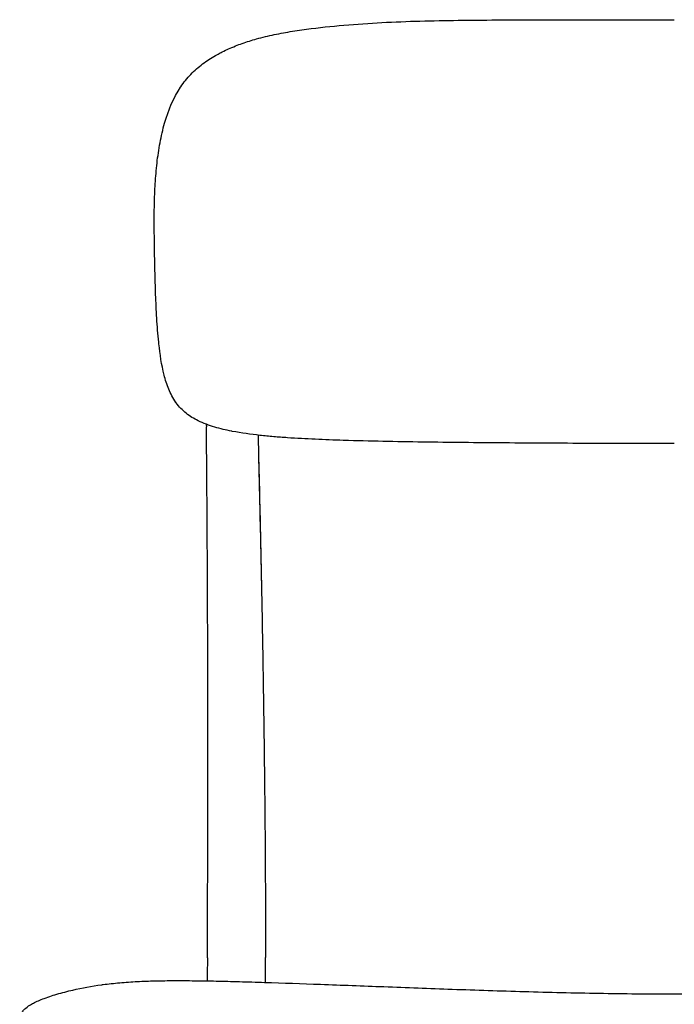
# Model space of a CAD drawing. Header units: millimetres. Extents: x -51070 to 51016057, y -411665 to 5485636.
# Tile 19 of 27: x 51014887 to 51015111, y 5484832 to 5485169. Entities that reach past the tile are written whole.
import ezdxf

# ---------------------------------------------------------------- set-up
doc = ezdxf.new("R2010")
doc.units = ezdxf.units.MM
doc.layers.add('08-01-2026-telaio-080126', color=7, linetype='Continuous', true_color=0x000000)

msp = doc.modelspace()

# ---------------------------------------------------------------- linework, layer by layer
at = {"layer": '08-01-2026-telaio-080126', "color": 7}
for points, knots in [([(51014954.81, 5485157.59), (51014955.3, 5485157.86), (51014955.8, 5485158.12), (51014956.98, 5485158.71), (51014957.71, 5485159.05), (51014958.42, 5485159.37), (51014959.97, 5485160.06), (51014961.55, 5485160.69), (51014964.73, 5485161.81), (51014966.36, 5485162.32), (51014968, 5485162.78), (51014970, 5485163.33), (51014972.03, 5485163.82), (51014976.13, 5485164.69), (51014978.21, 5485165.07), (51014980.31, 5485165.41), (51014984.51, 5485166.09), (51014988.79, 5485166.6), (51014993.12, 5485167.04), (51014997.37, 5485167.47), (51015001.67, 5485167.81), (51015006.05, 5485168.1), (51015010.34, 5485168.37), (51015014.67, 5485168.58), (51015019.06, 5485168.74), (51015023.38, 5485168.9), (51015027.74, 5485169.01), (51015032.13, 5485169.09), (51015036.48, 5485169.16), (51015040.85, 5485169.21), (51015045.25, 5485169.24), (51015049.61, 5485169.27), (51015053.99, 5485169.29), (51015058.39, 5485169.31), (51015062.76, 5485169.32), (51015067.14, 5485169.33), (51015071.54, 5485169.34), (51015075.91, 5485169.35), (51015080.3, 5485169.35), (51015084.69, 5485169.36), (51015093.46, 5485169.36), (51015102.23, 5485169.36), (51015111.02, 5485169.36)], [0.553306, 0.553306, 0.553306, 0.553306, 2.330848, 2.330848, 4.994493, 4.994493, 4.994493, 10.691654, 10.691654, 16.514409, 16.514409, 16.514409, 23.597693, 23.597693, 30.761446, 30.761446, 30.761446, 45.091331, 45.091331, 45.091331, 59.141449, 59.141449, 59.141449, 72.934493, 72.934493, 72.934493, 86.539259, 86.539259, 86.539259, 100.00329, 100.00329, 100.00329, 113.357142, 113.357142, 113.357142, 126.627553, 126.627553, 126.627553, 139.842175, 139.842175, 139.842175, 166.195452, 166.195452, 166.195452, 166.195452]), ([(51014954.81, 5485157.59), (51014955.3, 5485157.86), (51014955.8, 5485158.12), (51014956.98, 5485158.71), (51014957.71, 5485159.05), (51014958.42, 5485159.37), (51014959.97, 5485160.06), (51014961.55, 5485160.69), (51014964.73, 5485161.81), (51014966.36, 5485162.32), (51014968, 5485162.78), (51014970, 5485163.33), (51014972.03, 5485163.82), (51014976.13, 5485164.69), (51014978.21, 5485165.07), (51014980.31, 5485165.41), (51014984.51, 5485166.09), (51014988.79, 5485166.6), (51014993.12, 5485167.04), (51014997.37, 5485167.47), (51015001.67, 5485167.81), (51015006.05, 5485168.1), (51015010.34, 5485168.37), (51015014.67, 5485168.58), (51015019.06, 5485168.74), (51015023.38, 5485168.9), (51015027.74, 5485169.01), (51015032.13, 5485169.09), (51015036.48, 5485169.16), (51015040.85, 5485169.21), (51015045.25, 5485169.24), (51015049.61, 5485169.27), (51015053.99, 5485169.29), (51015058.39, 5485169.31), (51015062.76, 5485169.32), (51015067.14, 5485169.33), (51015071.54, 5485169.34), (51015075.91, 5485169.35), (51015080.3, 5485169.35), (51015084.69, 5485169.36), (51015093.46, 5485169.36), (51015102.23, 5485169.36), (51015111.02, 5485169.36)], [0.553306, 0.553306, 0.553306, 0.553306, 2.330848, 2.330848, 4.994493, 4.994493, 4.994493, 10.691654, 10.691654, 16.514409, 16.514409, 16.514409, 23.597693, 23.597693, 30.761446, 30.761446, 30.761446, 45.091331, 45.091331, 45.091331, 59.141449, 59.141449, 59.141449, 72.934493, 72.934493, 72.934493, 86.539259, 86.539259, 86.539259, 100.00329, 100.00329, 100.00329, 113.357142, 113.357142, 113.357142, 126.627553, 126.627553, 126.627553, 139.842175, 139.842175, 139.842175, 166.195452, 166.195452, 166.195452, 166.195452]), ([(51014941.99, 5485146.31), (51014942.01, 5485146.34), (51014942.03, 5485146.36), (51014942.05, 5485146.39), (51014943.08, 5485147.92), (51014944.24, 5485149.34), (51014945.49, 5485150.65), (51014946.75, 5485151.95), (51014948.1, 5485153.13), (51014949.52, 5485154.21), (51014950.94, 5485155.29), (51014952.43, 5485156.26), (51014953.98, 5485157.13), (51014954.11, 5485157.21), (51014954.23, 5485157.28), (51014954.49, 5485157.42), (51014954.64, 5485157.5), (51014954.81, 5485157.59)], [0, 0, 0, 0, 0.110596, 0.110596, 0.110596, 6.471117, 6.471117, 6.471117, 12.814288, 12.814288, 12.814288, 19.135068, 19.135068, 19.135068, 19.696702, 19.696702, 20.258123, 20.258123, 20.258123, 20.258123]), ([(51014941.99, 5485146.31), (51014942.01, 5485146.34), (51014942.03, 5485146.36), (51014942.05, 5485146.39), (51014943.08, 5485147.92), (51014944.24, 5485149.34), (51014945.49, 5485150.65), (51014946.75, 5485151.95), (51014948.1, 5485153.13), (51014949.52, 5485154.21), (51014950.94, 5485155.29), (51014952.43, 5485156.26), (51014953.98, 5485157.13), (51014954.11, 5485157.21), (51014954.23, 5485157.28), (51014954.49, 5485157.42), (51014954.64, 5485157.5), (51014954.81, 5485157.59)], [0, 0, 0, 0, 0.110596, 0.110596, 0.110596, 6.471117, 6.471117, 6.471117, 12.814288, 12.814288, 12.814288, 19.135068, 19.135068, 19.135068, 19.696702, 19.696702, 20.258123, 20.258123, 20.258123, 20.258123]), ([(51014940.37, 5485038.43), (51014939.37, 5485039.84), (51014938.57, 5485041.37), (51014937.92, 5485042.96), (51014937.27, 5485044.52), (51014936.77, 5485046.13), (51014936.36, 5485047.75), (51014935.45, 5485051.31), (51014934.96, 5485054.88), (51014934.56, 5485058.47), (51014934.54, 5485058.65), (51014934.52, 5485058.83), (51014934.5, 5485059.01), (51014934.21, 5485061.75), (51014934, 5485064.48), (51014933.83, 5485067.21), (51014933.66, 5485069.94), (51014933.55, 5485072.65), (51014933.45, 5485075.37), (51014933.35, 5485078.08), (51014933.28, 5485080.79), (51014933.22, 5485083.5), (51014933.15, 5485086.21), (51014933.1, 5485088.92), (51014933.06, 5485091.62), (51014933.05, 5485091.7), (51014933.05, 5485091.78), (51014933.05, 5485091.85), (51014933.01, 5485094.23), (51014932.98, 5485096.62), (51014932.97, 5485098.99), (51014932.96, 5485101.38), (51014932.97, 5485103.76), (51014933.02, 5485106.13), (51014933.08, 5485108.51), (51014933.17, 5485110.89), (51014933.31, 5485113.25), (51014933.46, 5485115.61), (51014933.66, 5485117.96), (51014933.92, 5485120.3), (51014934.19, 5485122.63), (51014934.53, 5485124.95), (51014934.95, 5485127.23), (51014935.38, 5485129.52), (51014935.89, 5485131.78), (51014936.52, 5485133.98), (51014937.79, 5485138.41), (51014939.54, 5485142.65), (51014941.99, 5485146.31)], [0, 0, 0, 0, 5.178025, 5.178025, 5.178025, 10.260298, 10.260298, 10.260298, 21.333172, 21.333172, 21.333172, 21.891407, 21.891407, 21.891407, 30.359905, 30.359905, 30.359905, 38.808559, 38.808559, 38.808559, 47.244633, 47.244633, 47.244633, 55.673562, 55.673562, 55.673562, 55.910621, 55.910621, 55.910621, 63.326435, 63.326435, 63.326435, 70.760945, 70.760945, 70.760945, 78.213325, 78.213325, 78.213325, 85.675574, 85.675574, 85.675574, 93.146537, 93.146537, 93.146537, 100.642301, 100.642301, 100.642301, 115.816808, 115.816808, 115.816808, 115.816808]), ([(51014940.37, 5485038.43), (51014939.37, 5485039.84), (51014938.57, 5485041.37), (51014937.92, 5485042.96), (51014937.27, 5485044.52), (51014936.77, 5485046.13), (51014936.36, 5485047.75), (51014935.45, 5485051.31), (51014934.96, 5485054.88), (51014934.56, 5485058.47), (51014934.54, 5485058.65), (51014934.52, 5485058.83), (51014934.5, 5485059.01), (51014934.21, 5485061.75), (51014934, 5485064.48), (51014933.83, 5485067.21), (51014933.66, 5485069.94), (51014933.55, 5485072.65), (51014933.45, 5485075.37), (51014933.35, 5485078.08), (51014933.28, 5485080.79), (51014933.22, 5485083.5), (51014933.15, 5485086.21), (51014933.1, 5485088.92), (51014933.06, 5485091.62), (51014933.05, 5485091.7), (51014933.05, 5485091.78), (51014933.05, 5485091.85), (51014933.01, 5485094.23), (51014932.98, 5485096.62), (51014932.97, 5485098.99), (51014932.96, 5485101.38), (51014932.97, 5485103.76), (51014933.02, 5485106.13), (51014933.08, 5485108.51), (51014933.17, 5485110.89), (51014933.31, 5485113.25), (51014933.46, 5485115.61), (51014933.66, 5485117.96), (51014933.92, 5485120.3), (51014934.19, 5485122.63), (51014934.53, 5485124.95), (51014934.95, 5485127.23), (51014935.38, 5485129.52), (51014935.89, 5485131.78), (51014936.52, 5485133.98), (51014937.79, 5485138.41), (51014939.54, 5485142.65), (51014941.99, 5485146.31)], [0, 0, 0, 0, 5.178025, 5.178025, 5.178025, 10.260298, 10.260298, 10.260298, 21.333172, 21.333172, 21.333172, 21.891407, 21.891407, 21.891407, 30.359905, 30.359905, 30.359905, 38.808559, 38.808559, 38.808559, 47.244633, 47.244633, 47.244633, 55.673562, 55.673562, 55.673562, 55.910621, 55.910621, 55.910621, 63.326435, 63.326435, 63.326435, 70.760945, 70.760945, 70.760945, 78.213325, 78.213325, 78.213325, 85.675574, 85.675574, 85.675574, 93.146537, 93.146537, 93.146537, 100.642301, 100.642301, 100.642301, 115.816808, 115.816808, 115.816808, 115.816808]), ([(51014997.81, 5485025.42), (51014997.77, 5485025.42), (51014997.74, 5485025.42), (51014997.7, 5485025.42), (51014996.09, 5485025.47), (51014994.48, 5485025.52), (51014992.88, 5485025.58), (51014991.28, 5485025.64), (51014989.68, 5485025.71), (51014988.09, 5485025.78), (51014986.5, 5485025.85), (51014984.91, 5485025.93), (51014983.33, 5485026.02), (51014981.74, 5485026.11), (51014980.16, 5485026.2), (51014978.59, 5485026.31), (51014977.01, 5485026.42), (51014975.43, 5485026.54), (51014973.86, 5485026.67), (51014972.29, 5485026.81), (51014970.72, 5485026.96), (51014969.15, 5485027.13), (51014965.99, 5485027.48), (51014962.86, 5485027.9), (51014959.69, 5485028.51), (51014959.6, 5485028.53), (51014959.51, 5485028.55), (51014959.42, 5485028.56), (51014957.5, 5485028.94), (51014955.59, 5485029.38), (51014953.68, 5485029.95), (51014951.75, 5485030.52), (51014949.84, 5485031.22), (51014947.98, 5485032.14), (51014947.27, 5485032.49), (51014946.57, 5485032.88), (51014945.89, 5485033.3), (51014945.21, 5485033.73), (51014944.54, 5485034.19), (51014943.91, 5485034.7), (51014942.63, 5485035.73), (51014941.46, 5485036.93), (51014940.49, 5485038.27), (51014940.45, 5485038.33), (51014940.41, 5485038.38), (51014940.37, 5485038.43)], [0, 0, 0, 0, 0.116858, 0.116858, 0.116858, 5.304282, 5.304282, 5.304282, 10.493239, 10.493239, 10.493239, 15.684278, 15.684278, 15.684278, 20.877953, 20.877953, 20.877953, 26.075381, 26.075381, 26.075381, 31.277862, 31.277862, 31.277862, 41.714653, 41.714653, 41.714653, 42.018524, 42.018524, 42.018524, 48.333298, 48.333298, 48.333298, 54.730019, 54.730019, 54.730019, 57.176575, 57.176575, 57.176575, 59.645471, 59.645471, 59.645471, 64.63785, 64.63785, 64.63785, 64.836535, 64.836535, 64.836535, 64.836535]), ([(51014997.81, 5485025.42), (51014997.77, 5485025.42), (51014997.74, 5485025.42), (51014997.7, 5485025.42), (51014996.09, 5485025.47), (51014994.48, 5485025.52), (51014992.88, 5485025.58), (51014991.28, 5485025.64), (51014989.68, 5485025.71), (51014988.09, 5485025.78), (51014986.5, 5485025.85), (51014984.91, 5485025.93), (51014983.33, 5485026.02), (51014981.74, 5485026.11), (51014980.16, 5485026.2), (51014978.59, 5485026.31), (51014977.01, 5485026.42), (51014975.43, 5485026.54), (51014973.86, 5485026.67), (51014972.29, 5485026.81), (51014970.72, 5485026.96), (51014969.15, 5485027.13), (51014965.99, 5485027.48), (51014962.86, 5485027.9), (51014959.69, 5485028.51), (51014959.6, 5485028.53), (51014959.51, 5485028.55), (51014959.42, 5485028.56), (51014957.5, 5485028.94), (51014955.59, 5485029.38), (51014953.68, 5485029.95), (51014951.75, 5485030.52), (51014949.84, 5485031.22), (51014947.98, 5485032.14), (51014947.27, 5485032.49), (51014946.57, 5485032.88), (51014945.89, 5485033.3), (51014945.21, 5485033.73), (51014944.54, 5485034.19), (51014943.91, 5485034.7), (51014942.63, 5485035.73), (51014941.46, 5485036.93), (51014940.49, 5485038.27), (51014940.45, 5485038.33), (51014940.41, 5485038.38), (51014940.37, 5485038.43)], [0, 0, 0, 0, 0.116858, 0.116858, 0.116858, 5.304282, 5.304282, 5.304282, 10.493239, 10.493239, 10.493239, 15.684278, 15.684278, 15.684278, 20.877953, 20.877953, 20.877953, 26.075381, 26.075381, 26.075381, 31.277862, 31.277862, 31.277862, 41.714653, 41.714653, 41.714653, 42.018524, 42.018524, 42.018524, 48.333298, 48.333298, 48.333298, 54.730019, 54.730019, 54.730019, 57.176575, 57.176575, 57.176575, 59.645471, 59.645471, 59.645471, 64.63785, 64.63785, 64.63785, 64.836535, 64.836535, 64.836535, 64.836535]), ([(51014951.06, 5485001.56), (51014951.03, 5485006.49), (51014950.99, 5485011.41), (51014950.96, 5485016.34), (51014950.92, 5485020.88), (51014950.88, 5485025.47), (51014950.84, 5485030.11)], [0, 0, 0, 0, 14.972431, 14.972431, 14.972431, 28.962724, 28.962724, 28.962724, 28.962724]), ([(51014951.06, 5485001.56), (51014951.03, 5485006.49), (51014950.99, 5485011.41), (51014950.96, 5485016.34), (51014950.92, 5485020.88), (51014950.88, 5485025.47), (51014950.84, 5485030.11)], [0, 0, 0, 0, 14.972431, 14.972431, 14.972431, 28.962724, 28.962724, 28.962724, 28.962724]), ([(51014968.52, 5485027.2), (51014968.58, 5485024.47), (51014968.65, 5485021.77), (51014968.71, 5485019.11), (51014968.84, 5485013.62), (51014968.96, 5485008.13), (51014969.09, 5485002.62)], [6.747882, 6.747882, 6.747882, 6.747882, 15.052595, 15.052595, 15.052595, 31.772588, 31.772588, 31.772588, 31.772588]), ([(51014968.52, 5485027.2), (51014968.58, 5485024.47), (51014968.65, 5485021.77), (51014968.71, 5485019.11), (51014968.84, 5485013.62), (51014968.96, 5485008.13), (51014969.09, 5485002.62)], [6.747882, 6.747882, 6.747882, 6.747882, 15.052595, 15.052595, 15.052595, 31.772588, 31.772588, 31.772588, 31.772588]), ([(51015111.02, 5485024.33), (51015101.26, 5485024.33), (51015091.5, 5485024.35), (51015081.78, 5485024.38), (51015072.06, 5485024.42), (51015062.37, 5485024.47), (51015052.79, 5485024.54), (51015052.78, 5485024.54), (51015052.77, 5485024.54), (51015052.76, 5485024.54), (51015043.37, 5485024.61), (51015034.09, 5485024.7), (51015024.93, 5485024.83), (51015020.35, 5485024.89), (51015015.79, 5485024.97), (51015011.27, 5485025.07), (51015006.75, 5485025.16), (51015002.26, 5485025.28), (51014997.81, 5485025.42)], [115.953386, 115.953386, 115.953386, 115.953386, 145.234524, 145.234524, 145.234524, 174.52451, 174.52451, 174.52451, 174.555248, 174.555248, 174.555248, 203.233128, 203.233128, 203.233128, 217.569081, 217.569081, 217.569081, 231.908731, 231.908731, 231.908731, 231.908731]), ([(51015111.02, 5485024.33), (51015101.26, 5485024.33), (51015091.5, 5485024.35), (51015081.78, 5485024.38), (51015072.06, 5485024.42), (51015062.37, 5485024.47), (51015052.79, 5485024.54), (51015052.78, 5485024.54), (51015052.77, 5485024.54), (51015052.76, 5485024.54), (51015043.37, 5485024.61), (51015034.09, 5485024.7), (51015024.93, 5485024.83), (51015020.35, 5485024.89), (51015015.79, 5485024.97), (51015011.27, 5485025.07), (51015006.75, 5485025.16), (51015002.26, 5485025.28), (51014997.81, 5485025.42)], [115.953386, 115.953386, 115.953386, 115.953386, 145.234524, 145.234524, 145.234524, 174.52451, 174.52451, 174.52451, 174.555248, 174.555248, 174.555248, 203.233128, 203.233128, 203.233128, 217.569081, 217.569081, 217.569081, 231.908731, 231.908731, 231.908731, 231.908731]), ([(51014951.18, 5484852.53), (51014951.19, 5484856.78), (51014951.21, 5484860.86), (51014951.23, 5484864.78), (51014951.25, 5484870.17), (51014951.26, 5484875.56), (51014951.28, 5484880.96)], [4.108176, 4.108176, 4.108176, 4.108176, 16.37088, 16.37088, 16.37088, 32.563333, 32.563333, 32.563333, 32.563333]), ([(51014951.18, 5484852.53), (51014951.19, 5484856.78), (51014951.21, 5484860.86), (51014951.23, 5484864.78), (51014951.25, 5484870.17), (51014951.26, 5484875.56), (51014951.28, 5484880.96)], [4.108176, 4.108176, 4.108176, 4.108176, 16.37088, 16.37088, 16.37088, 32.563333, 32.563333, 32.563333, 32.563333]), ([(51014970.96, 5484881.12), (51014971, 5484875.72), (51014971.02, 5484870.32), (51014971.04, 5484864.92), (51014971.06, 5484859.45), (51014971.07, 5484853.99), (51014971.07, 5484848.53)], [0, 0, 0, 0, 16.215101, 16.215101, 16.215101, 32.614379, 32.614379, 32.614379, 32.614379]), ([(51014970.96, 5484881.12), (51014971, 5484875.72), (51014971.02, 5484870.32), (51014971.04, 5484864.92), (51014971.06, 5484859.45), (51014971.07, 5484853.99), (51014971.07, 5484848.53)], [0, 0, 0, 0, 16.215101, 16.215101, 16.215101, 32.614379, 32.614379, 32.614379, 32.614379]), ([(51014886.9, 5484826.09), (51014886.91, 5484826.25), (51014886.92, 5484826.39), (51014886.93, 5484826.52), (51014886.97, 5484826.88), (51014887.01, 5484827.2), (51014887.09, 5484827.71), (51014887.13, 5484827.95), (51014887.17, 5484828.16), (51014887.18, 5484828.19), (51014887.19, 5484828.22), (51014887.19, 5484828.24), (51014887.23, 5484828.41), (51014887.27, 5484828.56), (51014887.33, 5484828.76), (51014887.36, 5484828.85), (51014887.41, 5484829), (51014887.43, 5484829.05), (51014887.47, 5484829.15), (51014887.48, 5484829.2), (51014887.54, 5484829.32), (51014887.57, 5484829.39), (51014887.73, 5484829.72), (51014887.89, 5484829.97), (51014888.06, 5484830.2), (51014888.31, 5484830.53), (51014888.61, 5484830.85), (51014888.96, 5484831.16), (51014889.55, 5484831.68), (51014890.29, 5484832.18), (51014891.24, 5484832.69), (51014891.73, 5484832.95), (51014892.29, 5484833.23), (51014892.93, 5484833.52), (51014893.98, 5484833.99), (51014895.36, 5484834.54), (51014897.23, 5484835.17), (51014898.71, 5484835.67), (51014900.42, 5484836.18), (51014902.32, 5484836.68), (51014903.21, 5484836.91), (51014904.14, 5484837.14), (51014905.09, 5484837.36), (51014908.25, 5484838.09), (51014911.5, 5484838.68), (51014915.01, 5484839.16), (51014915.16, 5484839.18), (51014915.3, 5484839.2), (51014915.45, 5484839.22), (51014917.29, 5484839.46), (51014919.19, 5484839.67), (51014921.16, 5484839.84), (51014923.11, 5484840.01), (51014925.14, 5484840.15), (51014927.24, 5484840.26), (51014929.19, 5484840.36), (51014931.2, 5484840.44), (51014933.29, 5484840.49), (51014933.33, 5484840.49), (51014933.36, 5484840.49), (51014933.39, 5484840.49), (51014935.47, 5484840.54), (51014937.63, 5484840.57), (51014939.89, 5484840.58)], [1.4223, 1.4223, 1.4223, 1.4223, 2.203595, 2.203595, 2.203595, 4.382665, 4.382665, 6.429665, 6.429665, 6.429665, 6.703383, 6.703383, 6.703383, 7.958443, 7.958443, 9.156174, 9.156174, 10.144743, 10.144743, 11.172944, 11.172944, 12.996417, 12.996417, 21.260296, 21.260296, 21.260296, 30.860528, 30.860528, 30.860528, 46.706078, 46.706078, 46.706078, 54.898571, 54.898571, 54.898571, 68.261863, 68.261863, 68.261863, 78.956362, 78.956362, 78.956362, 83.992222, 83.992222, 83.992222, 100.602135, 100.602135, 100.602135, 101.286591, 101.286591, 101.286591, 109.975553, 109.975553, 109.975553, 118.592041, 118.592041, 118.592041, 126.562735, 126.562735, 126.562735, 126.686665, 126.686665, 126.686665, 134.558398, 134.558398, 134.558398, 134.558398]), ([(51014886.9, 5484826.09), (51014886.91, 5484826.25), (51014886.92, 5484826.39), (51014886.93, 5484826.52), (51014886.97, 5484826.88), (51014887.01, 5484827.2), (51014887.09, 5484827.71), (51014887.13, 5484827.95), (51014887.17, 5484828.16), (51014887.18, 5484828.19), (51014887.19, 5484828.22), (51014887.19, 5484828.24), (51014887.23, 5484828.41), (51014887.27, 5484828.56), (51014887.33, 5484828.76), (51014887.36, 5484828.85), (51014887.41, 5484829), (51014887.43, 5484829.05), (51014887.47, 5484829.15), (51014887.48, 5484829.2), (51014887.54, 5484829.32), (51014887.57, 5484829.39), (51014887.73, 5484829.72), (51014887.89, 5484829.97), (51014888.06, 5484830.2), (51014888.31, 5484830.53), (51014888.61, 5484830.85), (51014888.96, 5484831.16), (51014889.55, 5484831.68), (51014890.29, 5484832.18), (51014891.24, 5484832.69), (51014891.73, 5484832.95), (51014892.29, 5484833.23), (51014892.93, 5484833.52), (51014893.98, 5484833.99), (51014895.36, 5484834.54), (51014897.23, 5484835.17), (51014898.71, 5484835.67), (51014900.42, 5484836.18), (51014902.32, 5484836.68), (51014903.21, 5484836.91), (51014904.14, 5484837.14), (51014905.09, 5484837.36), (51014908.25, 5484838.09), (51014911.5, 5484838.68), (51014915.01, 5484839.16), (51014915.16, 5484839.18), (51014915.3, 5484839.2), (51014915.45, 5484839.22), (51014917.29, 5484839.46), (51014919.19, 5484839.67), (51014921.16, 5484839.84), (51014923.11, 5484840.01), (51014925.14, 5484840.15), (51014927.24, 5484840.26), (51014929.19, 5484840.36), (51014931.2, 5484840.44), (51014933.29, 5484840.49), (51014933.33, 5484840.49), (51014933.36, 5484840.49), (51014933.39, 5484840.49), (51014935.47, 5484840.54), (51014937.63, 5484840.57), (51014939.89, 5484840.58)], [1.4223, 1.4223, 1.4223, 1.4223, 2.203595, 2.203595, 2.203595, 4.382665, 4.382665, 6.429665, 6.429665, 6.429665, 6.703383, 6.703383, 6.703383, 7.958443, 7.958443, 9.156174, 9.156174, 10.144743, 10.144743, 11.172944, 11.172944, 12.996417, 12.996417, 21.260296, 21.260296, 21.260296, 30.860528, 30.860528, 30.860528, 46.706078, 46.706078, 46.706078, 54.898571, 54.898571, 54.898571, 68.261863, 68.261863, 68.261863, 78.956362, 78.956362, 78.956362, 83.992222, 83.992222, 83.992222, 100.602135, 100.602135, 100.602135, 101.286591, 101.286591, 101.286591, 109.975553, 109.975553, 109.975553, 118.592041, 118.592041, 118.592041, 126.562735, 126.562735, 126.562735, 126.686665, 126.686665, 126.686665, 134.558398, 134.558398, 134.558398, 134.558398]), ([(51014939.89, 5484840.58), (51014942.15, 5484840.59), (51014944.46, 5484840.57), (51014946.81, 5484840.55), (51014949.23, 5484840.52), (51014951.69, 5484840.48), (51014954.19, 5484840.43), (51014956.8, 5484840.37), (51014959.45, 5484840.31), (51014962.13, 5484840.24), (51014964.97, 5484840.16), (51014967.84, 5484840.07), (51014970.73, 5484839.98), (51014977.04, 5484839.78), (51014983.51, 5484839.56), (51014989.94, 5484839.32), (51014997.08, 5484839.06), (51015004.39, 5484838.79), (51015011.58, 5484838.51), (51015019.39, 5484838.22), (51015027.16, 5484837.92), (51015035, 5484837.64), (51015043.21, 5484837.35), (51015051.45, 5484837.08), (51015059.68, 5484836.84), (51015068.15, 5484836.6), (51015076.67, 5484836.4), (51015085.15, 5484836.26), (51015093.75, 5484836.11), (51015102.42, 5484836.03), (51015111.02, 5484836.03), (51015119.62, 5484836.03), (51015128.29, 5484836.11), (51015136.89, 5484836.26), (51015145.37, 5484836.4), (51015153.89, 5484836.6), (51015162.37, 5484836.84), (51015170.6, 5484837.08), (51015178.83, 5484837.35), (51015187.04, 5484837.64), (51015194.89, 5484837.92), (51015202.65, 5484838.22), (51015210.47, 5484838.51), (51015217.65, 5484838.79), (51015224.96, 5484839.06), (51015232.1, 5484839.32), (51015238.53, 5484839.56), (51015245, 5484839.78), (51015251.31, 5484839.98), (51015254.2, 5484840.07), (51015257.07, 5484840.16), (51015259.91, 5484840.24), (51015262.59, 5484840.31), (51015265.24, 5484840.37), (51015267.85, 5484840.43), (51015270.35, 5484840.48), (51015272.81, 5484840.52), (51015275.23, 5484840.55), (51015277.59, 5484840.57), (51015279.9, 5484840.59), (51015282.16, 5484840.58)], [0, 0, 0, 0, 7.888592, 7.888592, 7.888592, 15.98224, 15.98224, 15.98224, 24.456216, 24.456216, 24.456216, 33.431632, 33.431632, 33.431632, 53.102486, 53.102486, 53.102486, 74.954028, 74.954028, 74.954028, 98.494199, 98.494199, 98.494199, 123.227422, 123.227422, 123.227422, 148.725035, 148.725035, 148.725035, 174.595656, 174.595656, 174.595656, 200.466276, 200.466276, 200.466276, 225.963889, 225.963889, 225.963889, 250.697113, 250.697113, 250.697113, 274.237284, 274.237284, 274.237284, 296.088826, 296.088826, 296.088826, 315.75968, 315.75968, 315.75968, 324.735096, 324.735096, 324.735096, 333.209072, 333.209072, 333.209072, 341.302719, 341.302719, 341.302719, 349.191312, 349.191312, 349.191312, 349.191312]), ([(51014939.89, 5484840.58), (51014942.15, 5484840.59), (51014944.46, 5484840.57), (51014946.81, 5484840.55), (51014949.23, 5484840.52), (51014951.69, 5484840.48), (51014954.19, 5484840.43), (51014956.8, 5484840.37), (51014959.45, 5484840.31), (51014962.13, 5484840.24), (51014964.97, 5484840.16), (51014967.84, 5484840.07), (51014970.73, 5484839.98), (51014977.04, 5484839.78), (51014983.51, 5484839.56), (51014989.94, 5484839.32), (51014997.08, 5484839.06), (51015004.39, 5484838.79), (51015011.58, 5484838.51), (51015019.39, 5484838.22), (51015027.16, 5484837.92), (51015035, 5484837.64), (51015043.21, 5484837.35), (51015051.45, 5484837.08), (51015059.68, 5484836.84), (51015068.15, 5484836.6), (51015076.67, 5484836.4), (51015085.15, 5484836.26), (51015093.75, 5484836.11), (51015102.42, 5484836.03), (51015111.02, 5484836.03), (51015119.62, 5484836.03), (51015128.29, 5484836.11), (51015136.89, 5484836.26), (51015145.37, 5484836.4), (51015153.89, 5484836.6), (51015162.37, 5484836.84), (51015170.6, 5484837.08), (51015178.83, 5484837.35), (51015187.04, 5484837.64), (51015194.89, 5484837.92), (51015202.65, 5484838.22), (51015210.47, 5484838.51), (51015217.65, 5484838.79), (51015224.96, 5484839.06), (51015232.1, 5484839.32), (51015238.53, 5484839.56), (51015245, 5484839.78), (51015251.31, 5484839.98), (51015254.2, 5484840.07), (51015257.07, 5484840.16), (51015259.91, 5484840.24), (51015262.59, 5484840.31), (51015265.24, 5484840.37), (51015267.85, 5484840.43), (51015270.35, 5484840.48), (51015272.81, 5484840.52), (51015275.23, 5484840.55), (51015277.59, 5484840.57), (51015279.9, 5484840.59), (51015282.16, 5484840.58)], [0, 0, 0, 0, 7.888592, 7.888592, 7.888592, 15.98224, 15.98224, 15.98224, 24.456216, 24.456216, 24.456216, 33.431632, 33.431632, 33.431632, 53.102486, 53.102486, 53.102486, 74.954028, 74.954028, 74.954028, 98.494199, 98.494199, 98.494199, 123.227422, 123.227422, 123.227422, 148.725035, 148.725035, 148.725035, 174.595656, 174.595656, 174.595656, 200.466276, 200.466276, 200.466276, 225.963889, 225.963889, 225.963889, 250.697113, 250.697113, 250.697113, 274.237284, 274.237284, 274.237284, 296.088826, 296.088826, 296.088826, 315.75968, 315.75968, 315.75968, 324.735096, 324.735096, 324.735096, 333.209072, 333.209072, 333.209072, 341.302719, 341.302719, 341.302719, 349.191312, 349.191312, 349.191312, 349.191312])]:
    msp.add_open_spline(points, degree=3, knots=knots, dxfattribs=at)
for points in [[(51014950.85, 5485030.55), (51014950.85, 5485030.4), (51014950.84, 5485030.26), (51014950.84, 5485030.11)], [(51014950.85, 5485030.55), (51014950.85, 5485030.4), (51014950.84, 5485030.26), (51014950.84, 5485030.11)], [(51014950.85, 5485030.55), (51014950.85, 5485030.66), (51014950.85, 5485030.78), (51014950.85, 5485030.89)], [(51014950.85, 5485030.55), (51014950.85, 5485030.66), (51014950.85, 5485030.78), (51014950.85, 5485030.89)], [(51014968.5, 5485027.2), (51014968.68, 5485019.66), (51014968.89, 5485010.69), (51014969.08, 5485002.47)], [(51014968.5, 5485027.2), (51014968.68, 5485019.66), (51014968.89, 5485010.69), (51014969.08, 5485002.47)], [(51014951.22, 5484972.78), (51014951.18, 5484982.5), (51014951.13, 5484991.87), (51014951.06, 5485001.56)], [(51014951.22, 5484972.78), (51014951.18, 5484982.5), (51014951.13, 5484991.87), (51014951.06, 5485001.56)], [(51014969.08, 5485002.47), (51014969.32, 5484991.88), (51014969.53, 5484982.53), (51014969.72, 5484972.95)], [(51014969.08, 5485002.47), (51014969.32, 5484991.88), (51014969.53, 5484982.53), (51014969.72, 5484972.95)], [(51014969.09, 5485002.62), (51014969.32, 5484992.44), (51014969.52, 5484983.19), (51014969.72, 5484972.98)], [(51014969.09, 5485002.62), (51014969.32, 5484992.44), (51014969.52, 5484983.19), (51014969.72, 5484972.98)], [(51014951.31, 5484943.32), (51014951.29, 5484953.15), (51014951.26, 5484962.98), (51014951.22, 5484972.78)], [(51014951.31, 5484943.32), (51014951.29, 5484953.15), (51014951.26, 5484962.98), (51014951.22, 5484972.78)], [(51014969.72, 5484972.98), (51014969.91, 5484963.19), (51014970.09, 5484953.35), (51014970.25, 5484943.53)], [(51014969.72, 5484972.98), (51014969.91, 5484963.19), (51014970.09, 5484953.35), (51014970.25, 5484943.53)], [(51014969.72, 5484972.95), (51014969.91, 5484963.37), (51014970.09, 5484953.56), (51014970.25, 5484943.53)], [(51014969.72, 5484972.95), (51014969.91, 5484963.37), (51014970.09, 5484953.56), (51014970.25, 5484943.53)], [(51014951.33, 5484912.66), (51014951.33, 5484922.88), (51014951.33, 5484933.12), (51014951.31, 5484943.32)], [(51014951.33, 5484912.66), (51014951.33, 5484922.88), (51014951.33, 5484933.12), (51014951.31, 5484943.32)], [(51014970.25, 5484943.53), (51014970.42, 5484933.32), (51014970.56, 5484923.08), (51014970.68, 5484912.85)], [(51014970.25, 5484943.53), (51014970.42, 5484933.32), (51014970.56, 5484923.08), (51014970.68, 5484912.85)], [(51014951.28, 5484880.96), (51014951.31, 5484891.52), (51014951.32, 5484902.1), (51014951.33, 5484912.66)], [(51014951.28, 5484880.96), (51014951.31, 5484891.52), (51014951.32, 5484902.1), (51014951.33, 5484912.66)], [(51014970.68, 5484912.85), (51014970.8, 5484902.29), (51014970.9, 5484891.7), (51014970.96, 5484881.12)], [(51014970.68, 5484912.85), (51014970.8, 5484902.29), (51014970.9, 5484891.7), (51014970.96, 5484881.12)], [(51014951.16, 5484848.42), (51014951.16, 5484849.33), (51014951.17, 5484850.25), (51014951.17, 5484851.16)], [(51014951.16, 5484848.42), (51014951.16, 5484849.33), (51014951.17, 5484850.25), (51014951.17, 5484851.16)], [(51014951.17, 5484851.16), (51014951.17, 5484851.61), (51014951.17, 5484852.07), (51014951.18, 5484852.53)], [(51014951.17, 5484851.16), (51014951.17, 5484851.61), (51014951.17, 5484852.07), (51014951.18, 5484852.53)], [(51014951.16, 5484848.42), (51014951.15, 5484846.82), (51014951.14, 5484845.22), (51014951.14, 5484843.62)], [(51014951.16, 5484848.42), (51014951.15, 5484846.82), (51014951.14, 5484845.22), (51014951.14, 5484843.62)], [(51014971.07, 5484847.64), (51014971.07, 5484847.94), (51014971.07, 5484848.23), (51014971.07, 5484848.53)], [(51014971.07, 5484847.64), (51014971.07, 5484847.94), (51014971.07, 5484848.23), (51014971.07, 5484848.53)], [(51014971.07, 5484839.97), (51014971.07, 5484842.5), (51014971.07, 5484845.07), (51014971.07, 5484847.64)], [(51014971.07, 5484839.97), (51014971.07, 5484842.5), (51014971.07, 5484845.07), (51014971.07, 5484847.64)], [(51014951.14, 5484843.62), (51014951.13, 5484842.57), (51014951.13, 5484841.53), (51014951.12, 5484840.49)], [(51014951.14, 5484843.62), (51014951.13, 5484842.57), (51014951.13, 5484841.53), (51014951.12, 5484840.49)]]:
    msp.add_open_spline(points, degree=3, dxfattribs=at)

doc.saveas('drawing.dxf')
